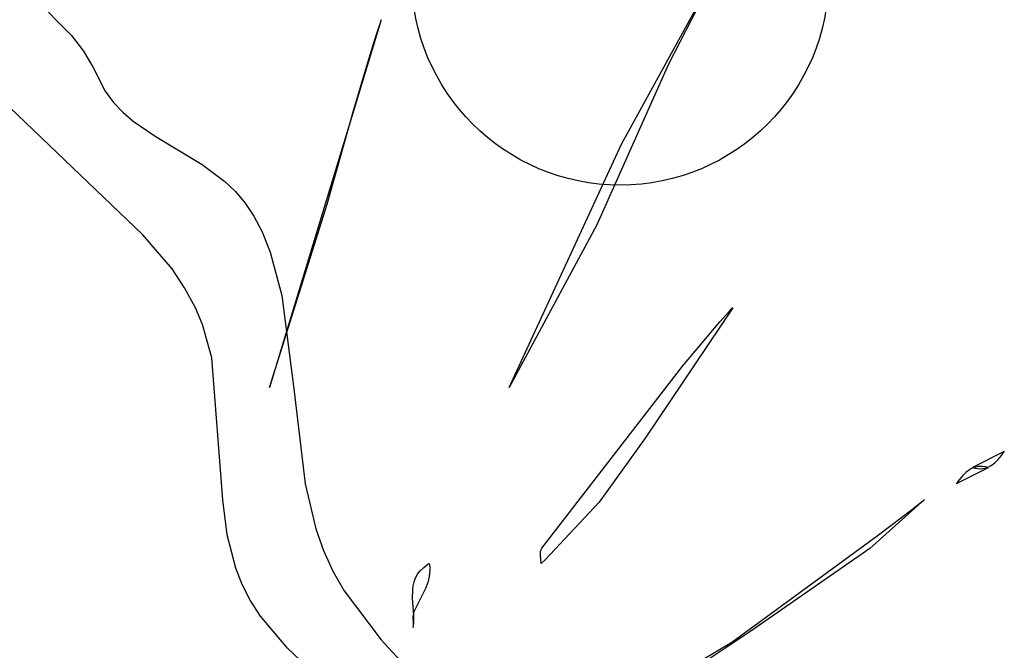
# Model space of a CAD drawing. Extents: x -3.81 to 3.8, y -2.54 to 5.19.
# Tile 25 of 93: x -2.56 to -1.83, y -1.21 to -0.74. Entities that reach past the tile are written whole.
import ezdxf

# ---------------------------------------------------------------- set-up
doc = ezdxf.new("R2010")
doc.units = 0

msp = doc.modelspace()

# ---------------------------------------------------------------- linework, layer by layer
at = {"layer": 'Layer 1', "color": 8, "linetype": 'CONTINUOUS'}
for p, q in [((-2.020234, -0.660259), (-2.079864, -0.776085)), ((-2.066589, -0.748199), (-2.042898, -0.70449)), ((-2.564842, -0.712204), (-2.522594, -0.754817)), ((-2.292812, -0.743215), (-2.375768, -1.015791)), ((-2.293503, -0.74533), (-2.293158, -0.744271)), ((-2.293158, -0.744271), (-2.292984, -0.743742)), ((-2.292984, -0.743742), (-2.292898, -0.743477)), ((-2.292898, -0.743477), (-2.292854, -0.743345)), ((-2.292854, -0.743345), (-2.292833, -0.743279)), ((-2.292833, -0.743279), (-2.292822, -0.743246)), ((-2.292822, -0.743246), (-2.292816, -0.743229)), ((-2.292816, -0.743229), (-2.292814, -0.743221)), ((-2.292814, -0.743221), (-2.292812, -0.743215)), ((-2.292812, -0.743215), (-2.292812, -0.743215)), ((-2.29826, -0.760175), (-2.295561, -0.751686)), ((-2.295561, -0.751686), (-2.294192, -0.747448)), ((-2.294192, -0.747448), (-2.293503, -0.74533)), ((-2.114741, -0.83521), (-2.066589, -0.748199)), ((-2.522594, -0.754817), (-2.513664, -0.766255)), ((-2.513664, -0.766255), (-2.506596, -0.778366)), ((-2.303522, -0.777191), (-2.29826, -0.760175)), ((-2.506596, -0.778366), (-2.497622, -0.796054)), ((-2.313618, -0.811348), (-2.303522, -0.777191)), ((-2.079864, -0.776085), (-2.132874, -0.895182)), ((-2.497622, -0.796054), (-2.491444, -0.804369)), ((-2.469677, -0.902483), (-2.568355, -0.808032)), ((-2.491444, -0.804369), (-2.484539, -0.811687)), ((-2.484539, -0.811687), (-2.477024, -0.818192)), ((-2.332999, -0.879895), (-2.313618, -0.811348)), ((-2.477024, -0.818192), (-2.460628, -0.829497)), ((-2.460628, -0.829497), (-2.42562, -0.850435)), ((-2.198, -1.015791), (-2.114741, -0.83521)), ((-2.42562, -0.850435), (-2.408865, -0.863008)), ((-2.408865, -0.863008), (-2.401081, -0.870464)), ((-2.401081, -0.870464), (-2.393847, -0.878944)), ((-2.393847, -0.878944), (-2.38728, -0.888632)), ((-2.375768, -1.015791), (-2.332999, -0.879895)), ((-2.38728, -0.888632), (-2.381249, -0.900234)), ((-2.132874, -0.895182), (-2.198, -1.015791)), ((-2.448056, -0.927852), (-2.469677, -0.902483)), ((-2.381249, -0.900234), (-2.375222, -0.915333)), ((-2.375222, -0.915333), (-2.366615, -0.947486)), ((-2.438735, -0.941722), (-2.448056, -0.927852)), ((-2.430656, -0.956606), (-2.438735, -0.941722)), ((-2.366615, -0.947486), (-2.357679, -1.01673)), ((-2.4254, -0.969064), (-2.430656, -0.956606)), ((-2.032085, -0.956538), (-2.09717, -1.053353)), ((-2.032695, -0.957185), (-2.032236, -0.956698)), ((-2.032236, -0.956698), (-2.032121, -0.956576)), ((-2.032121, -0.956576), (-2.032092, -0.956546)), ((-2.032092, -0.956546), (-2.032085, -0.956538)), ((-2.032085, -0.956538), (-2.032085, -0.956538)), ((-2.041721, -0.967025), (-2.034523, -0.959139)), ((-2.034523, -0.959139), (-2.032695, -0.957185)), ((-2.418621, -0.993665), (-2.4254, -0.969064)), ((-2.069007, -0.999544), (-2.041721, -0.967025)), ((-2.410412, -1.098895), (-2.418621, -0.993665)), ((-2.173626, -1.134894), (-2.069007, -0.999544)), ((-2.357679, -1.01673), (-2.349298, -1.087068)), ((-2.09717, -1.053353), (-2.131271, -1.100579)), ((-2.349298, -1.087068), (-2.341384, -1.120588)), ((-2.407057, -1.124813), (-2.410412, -1.098895)), ((-2.131271, -1.100579), (-2.171236, -1.143429)), ((-1.889872, -1.09875), (-1.93044, -1.13506)), ((-1.898569, -1.105631), (-1.892041, -1.100482)), ((-1.892041, -1.100482), (-1.890413, -1.099182)), ((-1.890413, -1.099182), (-1.890006, -1.098857)), ((-1.890006, -1.098857), (-1.889904, -1.098775)), ((-1.889904, -1.098775), (-1.889879, -1.098755)), ((-1.889879, -1.098755), (-1.889872, -1.09875)), ((-1.889872, -1.09875), (-1.889872, -1.09875)), ((-1.924885, -1.125613), (-1.898569, -1.105631)), ((-2.40077, -1.149736), (-2.407057, -1.124813)), ((-2.341384, -1.120588), (-2.335809, -1.136575)), ((-2.032866, -1.204398), (-1.924885, -1.125613)), ((-2.335809, -1.136575), (-2.328892, -1.15191)), ((-2.174731, -1.138533), (-2.174606, -1.13719)), ((-2.174715, -1.139991), (-2.174731, -1.138533)), ((-2.174606, -1.13719), (-2.174475, -1.136574)), ((-2.174475, -1.136574), (-2.174289, -1.136003)), ((-2.174289, -1.136003), (-2.174041, -1.13548)), ((-2.174041, -1.13548), (-2.173848, -1.135175)), ((-2.173848, -1.135175), (-2.173626, -1.134894)), ((-1.93044, -1.13506), (-2.019459, -1.196869)), ((-2.261376, -1.149073), (-2.258237, -1.146762)), ((-2.258237, -1.146762), (-2.25735, -1.14621)), ((-2.25735, -1.14621), (-2.257293, -1.146176)), ((-2.257293, -1.146176), (-2.257265, -1.146159)), ((-2.257265, -1.146159), (-2.257257, -1.146154)), ((-2.257257, -1.146154), (-2.257256, -1.146154)), ((-2.257256, -1.146154), (-2.256937, -1.148686)), ((-2.174473, -1.143088), (-2.174715, -1.139991)), ((-2.174299, -1.146153), (-2.174473, -1.143088)), ((-2.174295, -1.14615), (-2.174299, -1.146153)), ((-2.174273, -1.14613), (-2.174295, -1.14615)), ((-2.174185, -1.146054), (-2.174273, -1.14613)), ((-2.174011, -1.1459), (-2.174185, -1.146054)), ((-2.171236, -1.143429), (-2.174011, -1.1459)), ((-2.396151, -1.161694), (-2.40077, -1.149736)), ((-2.328892, -1.15191), (-2.320437, -1.16649)), ((-2.26738, -1.156857), (-2.265887, -1.154136)), ((-2.265887, -1.154136), (-2.263906, -1.151536)), ((-2.263906, -1.151536), (-2.261376, -1.149073)), ((-2.25685, -1.151137), (-2.25729, -1.155828)), ((-2.256937, -1.148686), (-2.25685, -1.151137)), ((-2.26914, -1.162606), (-2.268444, -1.159685)), ((-2.268444, -1.159685), (-2.26738, -1.156857)), ((-2.258409, -1.160288), (-2.260041, -1.164581)), ((-2.25729, -1.155828), (-2.258409, -1.160288)), ((-2.390197, -1.173426), (-2.396151, -1.161694)), ((-2.320437, -1.16649), (-2.292917, -1.202673)), ((-2.269621, -1.171767), (-2.269527, -1.165602)), ((-2.269527, -1.165602), (-2.26914, -1.162606)), ((-2.260041, -1.164581), (-2.268626, -1.181913)), ((-2.382424, -1.185273), (-2.390197, -1.173426)), ((-2.268764, -1.184358), (-2.269621, -1.171767)), ((-2.268973, -1.182893), (-2.269208, -1.183913)), ((-2.268626, -1.181913), (-2.268973, -1.182893)), ((-2.362408, -1.20884), (-2.382424, -1.185273)), ((-2.269208, -1.183913), (-2.269415, -1.186048)), ((-2.269415, -1.186048), (-2.269235, -1.190544)), ((-2.269235, -1.190544), (-2.269117, -1.192812)), ((-2.269106, -1.193558), (-2.268778, -1.190545)), ((-2.268778, -1.190545), (-2.268764, -1.184358)), ((-2.269117, -1.192812), (-2.269107, -1.193373)), ((-2.269107, -1.193373), (-2.269106, -1.193513)), ((-2.269106, -1.193513), (-2.269106, -1.193547)), ((-2.269106, -1.193547), (-2.269106, -1.193556)), ((-2.269106, -1.193556), (-2.269106, -1.193558)), ((-2.269106, -1.193558), (-2.269106, -1.193559)), ((-2.269106, -1.193559), (-2.269106, -1.193558)), ((-2.019459, -1.196869), (-2.064575, -1.226972)), ((-2.292917, -1.202673), (-2.263455, -1.234516)), ((-2.055966, -1.218396), (-2.032866, -1.204398)), ((-2.338313, -1.231529), (-2.362408, -1.20884))]:
    msp.add_line(p, q, dxfattribs=at)
at = {"layer": 'Layer 1', "color": 7, "linetype": 'CONTINUOUS'}
for p, q in [((-1.830614, -1.063197), (-1.854315, -1.075047)), ((-1.830614, -1.063197), (-1.854315, -1.075047)), ((-1.83512, -1.069008), (-1.832808, -1.066224)), ((-1.83512, -1.069008), (-1.832808, -1.066224)), ((-1.832808, -1.066224), (-1.831699, -1.064734)), ((-1.832808, -1.066224), (-1.831699, -1.064734)), ((-1.831699, -1.064734), (-1.831154, -1.063971)), ((-1.831699, -1.064734), (-1.831154, -1.063971)), ((-1.831154, -1.063971), (-1.830884, -1.063585)), ((-1.831154, -1.063971), (-1.830884, -1.063585)), ((-1.830884, -1.063585), (-1.830749, -1.063391)), ((-1.830884, -1.063585), (-1.830749, -1.063391)), ((-1.830749, -1.063391), (-1.830681, -1.063294)), ((-1.830749, -1.063391), (-1.830681, -1.063294)), ((-1.830681, -1.063294), (-1.830648, -1.063246)), ((-1.830681, -1.063294), (-1.830648, -1.063246)), ((-1.830648, -1.063246), (-1.830631, -1.063221)), ((-1.830648, -1.063246), (-1.830631, -1.063221)), ((-1.830631, -1.063221), (-1.830623, -1.063209)), ((-1.830631, -1.063221), (-1.830623, -1.063209)), ((-1.830623, -1.063209), (-1.830618, -1.063203)), ((-1.830623, -1.063209), (-1.830618, -1.063203)), ((-1.830618, -1.063203), (-1.830616, -1.0632)), ((-1.830618, -1.063203), (-1.830616, -1.0632)), ((-1.830616, -1.0632), (-1.830615, -1.063198)), ((-1.830616, -1.0632), (-1.830615, -1.063198)), ((-1.830615, -1.063198), (-1.830614, -1.063197)), ((-1.830615, -1.063198), (-1.830614, -1.063197)), ((-1.830615, -1.063198), (-1.830615, -1.063198)), ((-1.830615, -1.063198), (-1.830615, -1.063198)), ((-1.830614, -1.063197), (-1.830614, -1.063197)), ((-1.830614, -1.063197), (-1.830614, -1.063197)), ((-1.841752, -1.074253), (-1.840303, -1.073449)), ((-1.841752, -1.074253), (-1.840303, -1.073449)), ((-1.840303, -1.073449), (-1.837602, -1.071449)), ((-1.840303, -1.073449), (-1.837602, -1.071449)), ((-1.837602, -1.071449), (-1.83512, -1.069008)), ((-1.837602, -1.071449), (-1.83512, -1.069008)), ((-1.866169, -1.086898), (-1.842465, -1.075047)), ((-1.861662, -1.081087), (-1.863975, -1.083871)), ((-1.85918, -1.078645), (-1.861662, -1.081087)), ((-1.856478, -1.076645), (-1.85918, -1.078645)), ((-1.85503, -1.075842), (-1.856478, -1.076645)), ((-1.853507, -1.075186), (-1.85503, -1.075842)), ((-1.854315, -1.075047), (-1.852217, -1.075538)), ((-1.854315, -1.075047), (-1.852217, -1.075538)), ((-1.851904, -1.07469), (-1.853507, -1.075186)), ((-1.852217, -1.075538), (-1.85023, -1.075807)), ((-1.852217, -1.075538), (-1.85023, -1.075807)), ((-1.850214, -1.074367), (-1.851904, -1.07469)), ((-1.85023, -1.075807), (-1.848349, -1.075866)), ((-1.85023, -1.075807), (-1.848349, -1.075866)), ((-1.848432, -1.074229), (-1.850214, -1.074367)), ((-1.846551, -1.074288), (-1.848432, -1.074229)), ((-1.848349, -1.075866), (-1.846567, -1.075727)), ((-1.848349, -1.075866), (-1.846567, -1.075727)), ((-1.846567, -1.075727), (-1.844877, -1.075404)), ((-1.846567, -1.075727), (-1.844877, -1.075404)), ((-1.844564, -1.074556), (-1.846551, -1.074288)), ((-1.844877, -1.075404), (-1.843275, -1.074908)), ((-1.844877, -1.075404), (-1.843275, -1.074908)), ((-1.842465, -1.075047), (-1.844564, -1.074556)), ((-1.843275, -1.074908), (-1.841752, -1.074253)), ((-1.843275, -1.074908), (-1.841752, -1.074253)), ((-1.866168, -1.086896), (-1.866169, -1.086897)), ((-1.866169, -1.086897), (-1.866169, -1.086897)), ((-1.866169, -1.086897), (-1.866169, -1.086898)), ((-1.866167, -1.086895), (-1.866168, -1.086896)), ((-1.866165, -1.086892), (-1.866167, -1.086895)), ((-1.866161, -1.086885), (-1.866165, -1.086892)), ((-1.866152, -1.086873), (-1.866161, -1.086885)), ((-1.866136, -1.086849), (-1.866152, -1.086873)), ((-1.866102, -1.0868), (-1.866136, -1.086849)), ((-1.866035, -1.086703), (-1.866102, -1.0868)), ((-1.8659, -1.086509), (-1.866035, -1.086703)), ((-1.865629, -1.086124), (-1.8659, -1.086509)), ((-1.865084, -1.08536), (-1.865629, -1.086124)), ((-1.863975, -1.083871), (-1.865084, -1.08536))]:
    msp.add_line(p, q, dxfattribs=at)
msp.add_circle((-2.115608, -0.710997), 0.154733, dxfattribs=at)

doc.saveas('drawing.dxf')
